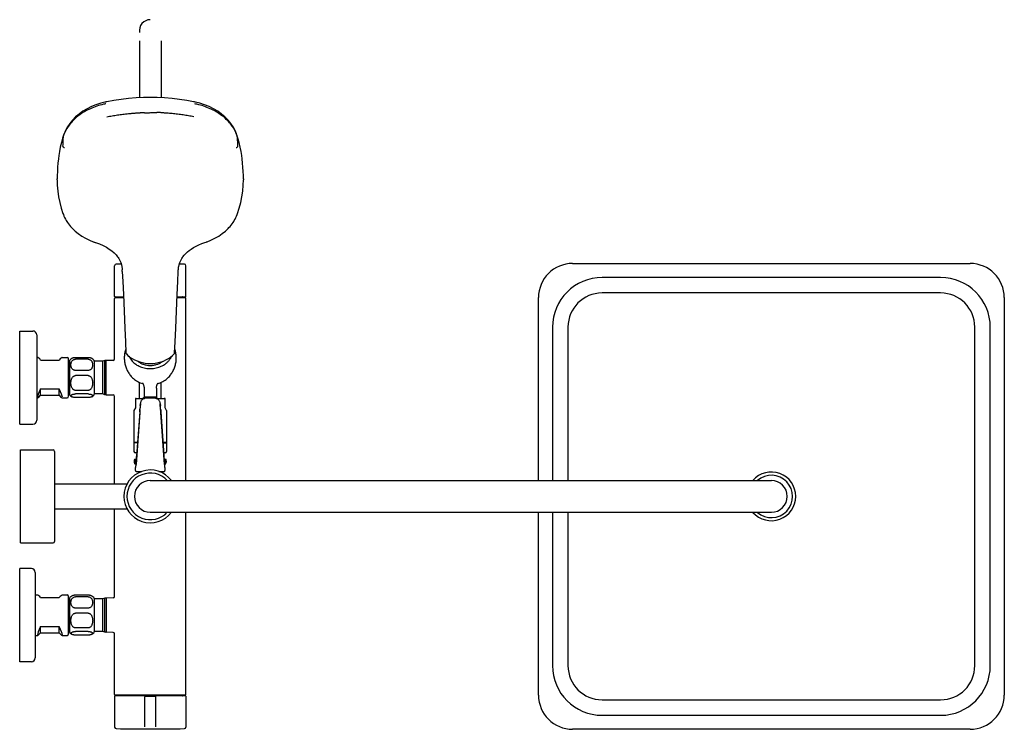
# Model space of a CAD drawing. Header units: millimetres. Extents: x -404 to 1150, y -993 to 2209.
# Tile 18 of 28: x 516 to 1150, y -28 to 429. Entities that reach past the tile are written whole.
import ezdxf

# ---------------------------------------------------------------- set-up
doc = ezdxf.new("R2010")
doc.units = ezdxf.units.MM
doc.header["$LTSCALE"] = 23.1
doc.layers.get('0').update_dxf_attribs({"linetype": 'CONTINUOUS'})
for name, color, linetype in [('ACHSEN', 7, 'CONTINUOUS'), ('FLAECHEN', 7, 'CONTINUOUS'), ('MSBR-40_1_1_1', 7, 'CONTINUOUS')]:
    doc.layers.add(name, color=color, linetype=linetype)

msp = doc.modelspace()

# ---------------------------------------------------------------- linework, layer by layer
at = {"color": 7, "linetype": 'CONTINUOUS'}
for p, q in [((592.93, 415.56), (592.93, 378.84)), ((606.93, 415.56), (606.93, 378.84)), ((871.93, 272.12), (1127.93, 272.12)), ((576.93, 210.7), (576.93, 249.62)), ((577.35, 250.62), (577.12, 250.62)), ((577.35, 250.62), (582.66, 250.62)), ((577.43, 250.12), (582.68, 250.12)), ((617.18, 250.12), (622.43, 250.12)), ((617.2, 250.62), (622.52, 250.62)), ((622.52, 250.62), (622.74, 250.62)), ((622.93, 132.37), (622.93, 249.62)), ((849.93, 132.37), (849.93, 250.12)), ((1108.93, 253.12), (890.93, 253.12)), ((1149.93, 250.12), (1149.93, -5.88)), ((515.83, 228.62), (524.33, 228.62)), ((868.93, 231.12), (868.93, 132.37)), ((1130.93, 13.12), (1130.93, 231.12)), ((526.83, 226.12), (526.83, 171.12)), ((526.83, 211.62), (527.51, 211.62)), ((529.33, 209.9), (541.33, 209.9)), ((543.15, 211.62), (546.33, 211.62)), ((547.33, 186.62), (547.33, 210.62)), ((547.83, 209.26), (547.83, 187.97)), ((559.83, 211.44), (551.83, 211.44)), ((559.83, 210.48), (551.83, 210.48)), ((563.83, 209.26), (563.83, 187.97)), ((571.23, 209.62), (570.77, 209.62)), ((575.95, 209.7), (571.43, 209.62)), ((559.83, 203.19), (551.83, 203.19)), ((569.33, 209.1), (563.83, 209.1)), ((559.83, 199.94), (551.83, 199.94)), ((529.33, 187.34), (529.33, 191.4)), ((529.33, 191.4), (541.33, 191.4)), ((541.33, 187.34), (541.33, 191.4)), ((559.83, 190.37), (551.83, 190.37)), ((592.93, 185.22), (592.93, 195.58)), ((606.93, 185.22), (606.93, 195.58)), ((526.83, 185.62), (527.51, 185.62)), ((529.33, 187.34), (541.33, 187.34)), ((543.15, 185.62), (546.33, 185.62)), ((559.83, 188.08), (551.83, 188.08)), ((559.83, 185.79), (551.83, 185.79)), ((569.33, 188.14), (563.83, 188.14)), ((571.23, 187.62), (570.77, 187.62)), ((571.43, 187.62), (575.95, 187.54)), ((576.93, 130.12), (576.93, 186.54)), ((590.43, 185.13), (590.43, 179.22)), ((590.93, 185.22), (596.14, 185.22)), ((594.73, 184.43), (594.73, 184.43)), ((603.93, 185.98), (595.93, 185.98)), ((602.62, 185.38), (597.24, 185.38)), ((597.24, 185.38), (597.24, 185.38)), ((602.62, 185.38), (602.62, 185.38)), ((603.73, 185.22), (608.93, 185.22)), ((605.13, 184.43), (605.13, 184.43)), ((609.43, 179.22), (609.43, 185.13)), ((590.43, 179.22), (589.43, 177.49)), ((593.23, 177.97), (593.25, 178.27)), ((593.53, 181.5), (593.29, 178.26)), ((593.43, 180.62), (593.53, 181.99)), ((606.34, 181.99), (606.44, 180.62)), ((606.58, 178.26), (606.34, 181.5)), ((606.61, 178.27), (606.63, 177.97)), ((610.43, 177.49), (609.43, 179.22)), ((589.43, 177.49), (589.43, 156.72)), ((593.13, 176.09), (590.78, 142.75)), ((593.13, 176.51), (591.14, 148.26)), ((606.74, 176.51), (608.7, 148.63)), ((609.08, 142.75), (606.74, 176.09)), ((610.43, 177.49), (610.43, 156.72)), ((515.83, 168.62), (524.33, 168.62)), ((516.33, 152.12), (537.33, 152.12)), ((538.33, 151.12), (538.33, 93.12)), ((591.27, 150.12), (590.43, 150.12)), ((590.92, 147.47), (590.82, 146.12)), ((590.85, 146.16), (590.85, 146.17)), ((590.97, 148.07), (590.92, 147.47)), ((590.99, 148.31), (590.97, 148.07)), ((591, 148.43), (590.99, 148.31)), ((591.01, 148.51), (591, 148.43)), ((591.02, 148.59), (591.01, 148.56)), ((591.01, 148.56), (591.01, 148.51)), ((591.02, 148.61), (591.02, 148.59)), ((591.05, 147.01), (591.04, 146.95)), ((591.04, 146.95), (591.04, 146.92)), ((591.04, 146.92), (591.04, 146.9)), ((591.04, 146.9), (591.04, 146.89)), ((591.07, 147.29), (591.05, 147.11)), ((591.05, 147.11), (591.05, 147.01)), ((591.09, 147.57), (591.07, 147.29)), ((591.11, 147.87), (591.09, 147.57)), ((591.14, 148.26), (591.11, 147.87)), ((609.43, 150.12), (608.59, 150.12)), ((608.71, 148.38), (608.7, 148.63)), ((608.74, 147.96), (608.71, 148.38)), ((608.77, 147.6), (608.74, 147.96)), ((608.79, 147.32), (608.77, 147.6)), ((608.81, 147.14), (608.79, 147.32)), ((608.82, 147.01), (608.81, 147.14)), ((608.82, 146.95), (608.82, 147.01)), ((608.82, 146.92), (608.82, 146.95)), ((608.83, 146.91), (608.82, 146.92)), ((608.83, 146.89), (608.83, 146.91)), ((608.84, 148.63), (608.84, 148.65)), ((608.84, 148.61), (608.84, 148.63)), ((608.85, 148.59), (608.84, 148.61)), ((608.85, 148.56), (608.85, 148.59)), ((608.85, 148.5), (608.85, 148.56)), ((608.86, 148.42), (608.85, 148.5)), ((608.88, 148.25), (608.86, 148.42)), ((608.91, 147.91), (608.88, 148.25)), ((608.97, 147.12), (608.91, 147.91)), ((609.04, 146.12), (608.97, 147.12)), ((609.01, 146.16), (609.01, 146.17)), ((589.93, 143.12), (590.64, 143.12)), ((590.48, 140.91), (590.47, 140.81)), ((590.47, 140.81), (590.47, 140.73)), ((590.47, 138.7), (590.47, 140.64)), ((590.49, 141.08), (590.48, 140.91)), ((590.51, 141.44), (590.49, 141.08)), ((590.55, 142.07), (590.51, 141.44)), ((590.62, 143.12), (590.55, 142.07)), ((590.64, 143.08), (590.64, 143.07)), ((609.22, 143.12), (609.93, 143.12)), ((609.23, 143.08), (609.22, 143.07)), ((609.33, 141.81), (609.25, 143.12)), ((609.37, 141.25), (609.33, 141.81)), ((609.38, 140.98), (609.37, 141.25)), ((609.39, 140.85), (609.38, 140.98)), ((609.39, 140.78), (609.39, 140.85)), ((609.4, 140.64), (609.4, 138.71)), ((590.97, 138.18), (594.4, 138.18)), ((605.48, 138.18), (608.89, 138.18)), ((599.93, 132.37), (999.93, 132.37)), ((576.93, 57.7), (576.93, 114.12)), ((599.93, 111.87), (999.93, 111.87)), ((622.93, -5.38), (622.93, 111.87)), ((849.93, -5.88), (849.93, 111.87)), ((868.93, 111.87), (868.93, 13.12)), ((516.33, 92.12), (537.33, 92.12)), ((515.83, 15.62), (515.83, 75.62)), ((525.83, 73.12), (525.83, 18.12)), ((525.83, 58.62), (527.51, 58.62)), ((543.15, 58.62), (546.33, 58.62)), ((547.33, 33.62), (547.33, 57.62)), ((559.83, 58.44), (551.83, 58.44)), ((559.83, 57.48), (551.83, 57.48)), ((529.33, 56.9), (541.33, 56.9)), ((547.83, 56.26), (547.83, 34.97)), ((563.83, 56.26), (563.83, 34.97)), ((569.33, 56.1), (563.83, 56.1)), ((571.23, 56.62), (570.77, 56.62)), ((575.95, 56.7), (571.43, 56.62)), ((559.83, 50.19), (551.83, 50.19)), ((559.83, 46.94), (551.83, 46.94)), ((529.33, 34.34), (529.33, 38.4)), ((529.33, 38.4), (541.33, 38.4)), ((541.33, 34.34), (541.33, 38.4)), ((525.83, 32.62), (527.51, 32.62)), ((529.33, 34.34), (541.33, 34.34)), ((543.15, 32.62), (546.33, 32.62)), ((559.83, 37.37), (551.83, 37.37)), ((559.83, 35.08), (551.83, 35.08)), ((559.83, 32.79), (551.83, 32.79)), ((569.33, 35.14), (563.83, 35.14)), ((571.23, 34.62), (570.77, 34.62)), ((575.95, 34.54), (571.43, 34.62)), ((576.93, -5.38), (576.93, 33.54)), ((622.43, -5.88), (577.43, -5.88)), ((577.12, -6.39), (577.35, -6.38)), ((622.52, -6.38), (577.35, -6.38)), ((596.43, -26.37), (596.43, -6.88)), ((603.23, -6.68), (596.63, -6.68)), ((603.43, -26.37), (603.43, -6.88)), ((622.74, -6.39), (622.52, -6.38)), ((890.93, -8.88), (1108.93, -8.88)), ((1127.93, -27.88), (871.93, -27.88))]:
    msp.add_line(p, q, dxfattribs=at)
for points in [[(594.85, 195.15), (594.86, 195.14), (594.9, 195.1), (594.97, 195.02), (595.06, 194.91), (595.16, 194.75), (595.29, 194.54), (595.42, 194.29), (595.55, 193.99), (595.67, 193.65), (595.77, 193.26), (595.86, 192.82), (595.91, 192.33), (595.93, 191.85)], [(603.93, 191.9), (603.95, 192.37), (604.01, 192.86), (604.09, 193.29), (604.19, 193.68), (604.31, 194.02), (604.44, 194.31), (604.57, 194.56), (604.69, 194.76), (604.79, 194.91), (604.88, 195.02), (604.94, 195.09)], [(594.73, 184.43), (594.55, 184.25), (594.31, 183.98), (594.1, 183.68), (593.92, 183.37), (593.77, 183.04), (593.65, 182.69), (593.57, 182.33), (593.53, 181.99)], [(597.24, 185.38), (596.95, 185.37), (596.61, 185.33), (596.28, 185.26), (595.97, 185.17), (595.67, 185.05), (595.39, 184.9), (595.12, 184.74), (594.87, 184.55), (594.73, 184.43)], [(605.13, 184.43), (604.98, 184.56), (604.73, 184.74), (604.47, 184.91), (604.19, 185.05), (603.89, 185.17), (603.57, 185.26), (603.25, 185.33), (602.91, 185.37), (602.62, 185.38)], [(606.34, 181.99), (606.29, 182.33), (606.21, 182.7), (606.09, 183.04), (605.94, 183.38), (605.76, 183.69), (605.54, 183.99), (605.3, 184.26), (605.13, 184.43)], [(591.19, 148.99), (591.17, 148.97), (591.13, 148.93), (591.1, 148.89), (591.08, 148.84), (591.06, 148.8), (591.05, 148.77), (591.04, 148.74), (591.04, 148.72), (591.03, 148.7), (591.03, 148.69), (591.03, 148.68), (591.03, 148.67), (591.03, 148.66), (591.02, 148.65)], [(591.02, 148.65), (591.02, 148.64), (591.02, 148.63), (591.02, 148.61)], [(608.84, 148.65), (608.84, 148.66), (608.84, 148.67), (608.84, 148.68), (608.83, 148.69), (608.83, 148.7), (608.83, 148.71), (608.83, 148.73), (608.82, 148.76), (608.81, 148.78), (608.8, 148.82), (608.78, 148.86), (608.75, 148.9), (608.72, 148.94), (608.68, 148.98), (608.67, 148.99)], [(608.83, 146.89), (608.83, 146.89), (608.83, 146.89), (608.83, 146.89)], [(590.47, 140.73), (590.47, 140.7), (590.47, 140.67), (590.47, 140.64), (590.47, 140.64)], [(609.4, 140.64), (609.4, 140.67), (609.39, 140.69), (609.39, 140.72), (609.39, 140.78)], [(590.47, 138.7), (590.47, 138.69), (590.47, 138.68), (590.47, 138.67), (590.47, 138.66), (590.47, 138.64), (590.47, 138.62), (590.48, 138.59), (590.49, 138.55), (590.5, 138.5), (590.52, 138.46), (590.55, 138.41), (590.59, 138.36), (590.63, 138.31), (590.68, 138.27), (590.74, 138.24), (590.8, 138.21), (590.87, 138.19), (590.94, 138.18), (590.97, 138.18)], [(608.89, 138.18), (608.91, 138.18), (608.97, 138.19), (609.04, 138.2), (609.1, 138.22), (609.15, 138.25), (609.2, 138.29), (609.25, 138.33), (609.28, 138.37), (609.32, 138.41), (609.34, 138.46), (609.36, 138.5), (609.38, 138.55), (609.38, 138.58), (609.39, 138.61), (609.39, 138.64), (609.39, 138.65), (609.39, 138.66), (609.4, 138.68), (609.4, 138.69), (609.4, 138.7), (609.4, 138.71)]]:
    msp.add_lwpolyline(points, dxfattribs=at)
for centre, radius, start, end in [((599.93, 422.12), 7, 90, 190), ((577.93, 270.68), 1, 91.26187, 180), ((621.93, 270.68), 1, 0, 88.73813), ((871.93, 250.12), 22, 90, 180), ((1127.93, 250.12), 22, 0, 90), ((577.13, 250.82), 0.2, 180, 267.44695), ((577.43, 249.62), 0.5, 90, 180), ((578.93, 250.32), 0.3, 0, 90), ((620.93, 250.32), 0.3, 90, 180), ((622.43, 249.62), 0.5, 0, 90), ((622.73, 250.82), 0.2, 272.55305, 360), ((890.93, 231.12), 22, 90, 180), ((1108.93, 231.12), 22, 0, 90), ((524.33, 226.12), 2.5, 0, 90), ((546.33, 210.62), 1, 0, 90), ((548.83, 209.26), 1, 138.59038, 180), ((562.83, 209.26), 1, 0, 41.40962), ((571.23, 209.42), 0.2, 11.25, 90), ((575.93, 210.7), 1, 271, 360), ((599.6, 205.22), 11.4, 245.32307, 247.24928), ((600.26, 205.22), 11.4, 292.65453, 294.66402), ((546.33, 186.62), 1, 270, 360), ((548.83, 187.97), 1, 180, 221.40962), ((562.83, 187.97), 1, 318.59038, 360), ((571.23, 187.82), 0.2, 270, 348.75), ((575.93, 186.54), 1, 0, 89), ((590.93, 183.72), 1.5, 90, 109.47122), ((599.93, 179.4), 7.5, 118.6854, 129.0801), ((599.93, 179.4), 7.5, 50.9199, 61.3146), ((608.93, 183.72), 1.5, 70.52878, 90), ((1088.81, 141.33), 496.9, 175.77165, 175.98905), ((1444.21, 117.09), 853.15, 175.72978, 175.88788), ((-178.98, 121.88), 787.61, 4.10554, 4.27679), ((69.27, 138.32), 538.79, 4.0194, 4.21989), ((524.33, 171.12), 2.5, 270, 360), ((537.33, 151.12), 1, 0, 90), ((590.43, 151.12), 1, 180, 270), ((609.43, 151.12), 1, 270, 360), ((599.93, 122.12), 17, 37.08308, 322.91399), ((599.93, 122.12), 15, 43.12657, 316.87397), ((599.93, 122.12), 10.25, 90, 270), ((999.93, 122.12), 10.25, 270, 90), ((537.33, 93.12), 1, 270, 360), ((523.33, 73.12), 2.5, 0, 90), ((546.33, 57.62), 1, 0, 90), ((575.93, 57.7), 1, 271, 360), ((548.83, 56.26), 1, 138.59038, 180), ((562.83, 56.26), 1, 0, 41.40962), ((571.23, 56.42), 0.2, 11.25, 90), ((546.33, 33.62), 1, 270, 360), ((548.83, 34.97), 1, 180, 221.40962), ((562.83, 34.97), 1, 318.59038, 360), ((571.23, 34.82), 0.2, 270, 348.75), ((575.93, 33.54), 1, 0, 89), ((523.33, 18.12), 2.5, 270, 360), ((890.93, 13.12), 22, 180, 270), ((1108.93, 13.12), 22, 270, 360), ((577.43, -5.38), 0.5, 180, 270), ((578.93, -6.08), 0.3, 270, 360), ((620.93, -6.08), 0.3, 180, 270), ((622.43, -5.38), 0.5, 270, 360), ((871.93, -5.88), 22, 180, 270), ((1127.93, -5.88), 22, 270, 360), ((577.13, -6.59), 0.2, 92.55305, 180), ((596.63, -6.88), 0.2, 90, 180), ((603.23, -6.88), 0.2, 0, 90), ((622.73, -6.59), 0.2, 0, 87.44695), ((577.93, -26.44), 1, 180, 268.73813), ((621.93, -26.44), 1, 271.26187, 360)]:
    msp.add_arc(centre, radius, start, end, dxfattribs=at)
for centre, major_axis, ratio, start_param, end_param in [((534.82, 198.62), (-7.39, 12.98), 0.100092, -0.577388, -0.056947), ((535.85, 198.62), (7.39, 12.98), 0.100092, 0.056947, 0.577388), ((534.82, 198.62), (7.39, 12.98), 0.100092, -4.066901, -2.564205), ((535.85, 198.62), (-7.39, 12.98), 0.100092, 2.564205, 4.066901), ((590.75, 144.62), (0.11, 1.55), 0.007274, 3.142099, 6.178971), ((590.75, 144.62), (0.11, 1.55), 0.007274, 0.000506, 0.247806), ((609.12, 144.62), (-0.11, 1.55), 0.007274, -0.247806, -0.000506), ((609.12, 144.62), (-0.11, 1.55), 0.007274, 0.104214, 3.141087), ((590.75, 144.62), (0.11, 1.55), 0.007274, -3.392176, -3.245807), ((609.12, 144.62), (-0.11, 1.55), 0.007274, -3.037379, -2.89101), ((534.82, 45.62), (-7.39, 12.98), 0.100092, -0.577388, -0.056947), ((535.85, 45.62), (7.39, 12.98), 0.100092, 0.056947, 0.577388), ((534.82, 45.62), (7.39, 12.98), 0.100092, -4.066901, -2.564205), ((535.85, 45.62), (-7.39, 12.98), 0.100092, 2.564205, 4.066901)]:
    msp.add_ellipse(centre, major_axis=major_axis, ratio=ratio, start_param=start_param, end_param=end_param, dxfattribs=at)
for points, knots in [([(551.83, 203.19), (551.57, 203.19), (551.06, 203.27), (550.38, 203.59), (549.84, 204.03), (549.44, 204.55), (549.16, 205.1), (548.96, 205.67), (548.86, 206.25), (548.82, 206.84), (548.86, 207.42), (548.96, 208), (549.16, 208.57), (549.44, 209.13), (549.84, 209.64), (550.38, 210.09), (551.06, 210.4), (551.57, 210.48), (551.83, 210.48)], [0, 0, 0, 0, 0.075212, 0.14595, 0.211366, 0.272681, 0.3313, 0.388277, 0.444337, 0.499985, 0.555633, 0.611693, 0.668672, 0.727292, 0.78861, 0.854029, 0.924783, 1, 1, 1, 1]), ([(551.83, 211.44), (551.55, 211.44), (551.02, 211.42), (550.31, 211.31), (549.76, 211.15), (549.45, 211.02), (549.33, 210.95)], [0, 0, 0, 0, 0.331502, 0.613217, 0.833, 1, 1, 1, 1]), ([(562.34, 210.95), (562.21, 211.02), (561.91, 211.15), (561.35, 211.31), (560.64, 211.42), (560.12, 211.44), (559.83, 211.44)], [0, 0, 0, 0, 0.166986, 0.386764, 0.66854, 1, 1, 1, 1]), ([(559.83, 210.48), (560.09, 210.48), (560.61, 210.4), (561.28, 210.09), (561.82, 209.64), (562.22, 209.13), (562.51, 208.57), (562.7, 208), (562.81, 207.42), (562.84, 206.84), (562.81, 206.25), (562.7, 205.67), (562.51, 205.1), (562.22, 204.55), (561.82, 204.03), (561.29, 203.59), (560.61, 203.27), (560.09, 203.19), (559.83, 203.19)], [0, 0, 0, 0, 0.075212, 0.14595, 0.211366, 0.272681, 0.331299, 0.388277, 0.444336, 0.499985, 0.555633, 0.611693, 0.668672, 0.727292, 0.788609, 0.854028, 0.924783, 1, 1, 1, 1]), ([(586.21, 212.36), (586.41, 211.91), (586.87, 211.03), (588.04, 209.36), (589.96, 207.52), (592.78, 205.84), (595.99, 204.76), (599.42, 204.33), (602.88, 204.56), (606.17, 205.46), (608.19, 206.49), (609.1, 207.1)], [0, 0, 0, 0, 0.055934, 0.113066, 0.231226, 0.354935, 0.483208, 0.614183, 0.745517, 0.874804, 1, 1, 1, 1]), ([(609.1, 207.1), (609.61, 207.43), (610.58, 208.17), (611.84, 209.43), (612.89, 210.83), (613.43, 211.84), (613.65, 212.36)], [0, 0, 0, 0, 0.260119, 0.513267, 0.759646, 1, 1, 1, 1]), ([(591.88, 209.15), (592.41, 208.72), (593.59, 207.95), (595.56, 207.11), (597.7, 206.59), (599.93, 206.42), (602.16, 206.59), (604.3, 207.11), (606.27, 207.95), (607.45, 208.72), (607.98, 209.15)], [0, 0, 0, 0, 0.118914, 0.242867, 0.370477, 0.500002, 0.629526, 0.757135, 0.881088, 1, 1, 1, 1]), ([(551.83, 190.37), (551.7, 190.37), (551.43, 190.4), (551.05, 190.51), (550.69, 190.69), (550.27, 191), (549.83, 191.49), (549.44, 192.16), (549.15, 192.88), (548.96, 193.63), (548.86, 194.39), (548.82, 195.16), (548.86, 195.92), (548.96, 196.68), (549.15, 197.43), (549.44, 198.15), (549.83, 198.82), (550.27, 199.31), (550.69, 199.62), (551.05, 199.8), (551.43, 199.92), (551.7, 199.94), (551.83, 199.94)], [0, 0, 0, 0, 0.032174, 0.064251, 0.096149, 0.127856, 0.190627, 0.252914, 0.314887, 0.376671, 0.43835, 0.499984, 0.561618, 0.623299, 0.685085, 0.747061, 0.809351, 0.872124, 0.903839, 0.935742, 0.967824, 1, 1, 1, 1]), ([(559.83, 199.94), (559.97, 199.94), (560.23, 199.92), (560.62, 199.8), (560.97, 199.62), (561.39, 199.31), (561.83, 198.82), (562.23, 198.15), (562.51, 197.43), (562.7, 196.68), (562.81, 195.92), (562.84, 195.16), (562.81, 194.39), (562.7, 193.63), (562.51, 192.88), (562.23, 192.16), (561.83, 191.49), (561.39, 191), (560.97, 190.69), (560.62, 190.51), (560.23, 190.4), (559.97, 190.37), (559.83, 190.37)], [0, 0, 0, 0, 0.032173, 0.064252, 0.096151, 0.127861, 0.190629, 0.25291, 0.314879, 0.376663, 0.438347, 0.499984, 0.56162, 0.623304, 0.685091, 0.747063, 0.809348, 0.872119, 0.903837, 0.935743, 0.967827, 1, 1, 1, 1]), ([(589.03, 198.06), (589.89, 197.29), (591.83, 195.96), (594.01, 195.09), (595.14, 194.77)], [0, 0, 0, 0, 0.492903, 1, 1, 1, 1]), ([(604.7, 194.76), (605.84, 195.08), (608.03, 195.95), (609.97, 197.29), (610.83, 198.06)], [0, 0, 0, 0, 0.507111, 1, 1, 1, 1]), ([(548.83, 186.94), (548.83, 187), (548.86, 187.13), (548.98, 187.32), (549.18, 187.5), (549.48, 187.67), (549.88, 187.83), (550.42, 187.96), (551.08, 188.06), (551.57, 188.08), (551.83, 188.08)], [0, 0, 0, 0, 0.05439, 0.116246, 0.192384, 0.289337, 0.414041, 0.573642, 0.772136, 1, 1, 1, 1]), ([(549.33, 186.29), (549.25, 186.34), (549.11, 186.43), (548.95, 186.59), (548.85, 186.76), (548.83, 186.88), (548.83, 186.94)], [0, 0, 0, 0, 0.322833, 0.584142, 0.803093, 1, 1, 1, 1]), ([(551.83, 185.79), (551.55, 185.79), (551.02, 185.82), (550.31, 185.93), (549.76, 186.08), (549.45, 186.22), (549.33, 186.29)], [0, 0, 0, 0, 0.331502, 0.613217, 0.833, 1, 1, 1, 1]), ([(559.83, 188.08), (560.09, 188.08), (560.58, 188.06), (561.24, 187.96), (561.78, 187.83), (562.19, 187.67), (562.48, 187.5), (562.68, 187.32), (562.8, 187.13), (562.83, 187), (562.83, 186.94)], [0, 0, 0, 0, 0.227892, 0.42633, 0.585928, 0.710639, 0.807603, 0.883747, 0.945607, 1, 1, 1, 1]), ([(562.34, 186.29), (562.21, 186.22), (561.91, 186.08), (561.35, 185.93), (560.64, 185.82), (560.12, 185.79), (559.83, 185.79)], [0, 0, 0, 0, 0.166986, 0.386764, 0.66854, 1, 1, 1, 1]), ([(562.83, 186.94), (562.83, 186.88), (562.81, 186.76), (562.71, 186.59), (562.55, 186.43), (562.42, 186.34), (562.34, 186.29)], [0, 0, 0, 0, 0.196907, 0.41586, 0.677168, 1, 1, 1, 1]), ([(593.13, 176.51), (593.14, 176.63), (593.17, 177.12), (593.21, 177.61), (593.23, 177.97)], [0, 0, 0, 0, 0.252864, 1, 1, 1, 1]), ([(606.63, 177.97), (606.64, 177.85), (606.67, 177.37), (606.71, 176.88), (606.74, 176.51)], [0, 0, 0, 0, 0.246575, 1, 1, 1, 1]), ([(551.83, 50.19), (551.57, 50.19), (551.06, 50.27), (550.38, 50.59), (549.84, 51.03), (549.44, 51.55), (549.16, 52.1), (548.96, 52.67), (548.86, 53.25), (548.82, 53.84), (548.86, 54.42), (548.96, 55), (549.16, 55.57), (549.44, 56.13), (549.84, 56.64), (550.38, 57.09), (551.06, 57.4), (551.57, 57.48), (551.83, 57.48)], [0, 0, 0, 0, 0.075212, 0.14595, 0.211366, 0.272681, 0.3313, 0.388277, 0.444337, 0.499985, 0.555633, 0.611693, 0.668672, 0.727292, 0.78861, 0.854029, 0.924783, 1, 1, 1, 1]), ([(551.83, 58.44), (551.55, 58.44), (551.02, 58.42), (550.31, 58.31), (549.76, 58.15), (549.45, 58.02), (549.33, 57.95)], [0, 0, 0, 0, 0.331502, 0.613217, 0.833, 1, 1, 1, 1]), ([(562.34, 57.95), (562.21, 58.02), (561.91, 58.15), (561.35, 58.31), (560.64, 58.42), (560.12, 58.44), (559.83, 58.44)], [0, 0, 0, 0, 0.166986, 0.386764, 0.66854, 1, 1, 1, 1]), ([(559.83, 57.48), (560.09, 57.48), (560.61, 57.4), (561.28, 57.09), (561.82, 56.64), (562.22, 56.13), (562.51, 55.57), (562.7, 55), (562.81, 54.42), (562.84, 53.84), (562.81, 53.25), (562.7, 52.67), (562.51, 52.1), (562.22, 51.55), (561.82, 51.03), (561.29, 50.59), (560.61, 50.27), (560.09, 50.19), (559.83, 50.19)], [0, 0, 0, 0, 0.075212, 0.14595, 0.211366, 0.272681, 0.331299, 0.388277, 0.444336, 0.499985, 0.555633, 0.611693, 0.668672, 0.727292, 0.788609, 0.854028, 0.924783, 1, 1, 1, 1]), ([(551.83, 37.37), (551.7, 37.37), (551.43, 37.4), (551.05, 37.51), (550.69, 37.69), (550.27, 38), (549.83, 38.49), (549.44, 39.16), (549.15, 39.88), (548.96, 40.63), (548.86, 41.39), (548.82, 42.16), (548.86, 42.92), (548.96, 43.68), (549.15, 44.43), (549.44, 45.15), (549.83, 45.82), (550.27, 46.31), (550.69, 46.62), (551.05, 46.8), (551.43, 46.92), (551.7, 46.94), (551.83, 46.94)], [0, 0, 0, 0, 0.032174, 0.064251, 0.096149, 0.127856, 0.190627, 0.252914, 0.314887, 0.376671, 0.43835, 0.499984, 0.561618, 0.623299, 0.685085, 0.747061, 0.809351, 0.872124, 0.903839, 0.935742, 0.967824, 1, 1, 1, 1]), ([(559.83, 46.94), (559.97, 46.94), (560.23, 46.92), (560.62, 46.8), (560.97, 46.62), (561.39, 46.31), (561.83, 45.82), (562.23, 45.15), (562.51, 44.43), (562.7, 43.68), (562.81, 42.92), (562.84, 42.16), (562.81, 41.39), (562.7, 40.63), (562.51, 39.88), (562.23, 39.16), (561.83, 38.49), (561.39, 38), (560.97, 37.69), (560.62, 37.51), (560.23, 37.4), (559.97, 37.37), (559.83, 37.37)], [0, 0, 0, 0, 0.032173, 0.064252, 0.096151, 0.127861, 0.190629, 0.25291, 0.314879, 0.376663, 0.438347, 0.499984, 0.56162, 0.623304, 0.685091, 0.747063, 0.809348, 0.872119, 0.903837, 0.935743, 0.967827, 1, 1, 1, 1]), ([(548.83, 33.94), (548.83, 34), (548.86, 34.13), (548.98, 34.32), (549.18, 34.5), (549.48, 34.67), (549.88, 34.83), (550.42, 34.96), (551.08, 35.06), (551.57, 35.08), (551.83, 35.08)], [0, 0, 0, 0, 0.05439, 0.116246, 0.192384, 0.289337, 0.414041, 0.573642, 0.772136, 1, 1, 1, 1]), ([(549.33, 33.29), (549.25, 33.34), (549.11, 33.43), (548.95, 33.59), (548.85, 33.76), (548.83, 33.88), (548.83, 33.94)], [0, 0, 0, 0, 0.322833, 0.584142, 0.803093, 1, 1, 1, 1]), ([(551.83, 32.79), (551.55, 32.79), (551.02, 32.82), (550.31, 32.93), (549.76, 33.08), (549.45, 33.22), (549.33, 33.29)], [0, 0, 0, 0, 0.331502, 0.613217, 0.833, 1, 1, 1, 1]), ([(559.83, 35.08), (560.09, 35.08), (560.58, 35.06), (561.24, 34.96), (561.78, 34.83), (562.19, 34.67), (562.48, 34.5), (562.68, 34.32), (562.8, 34.13), (562.83, 34), (562.83, 33.94)], [0, 0, 0, 0, 0.227892, 0.42633, 0.585928, 0.710639, 0.807603, 0.883747, 0.945607, 1, 1, 1, 1]), ([(562.34, 33.29), (562.21, 33.22), (561.91, 33.08), (561.35, 32.93), (560.64, 32.82), (560.12, 32.79), (559.83, 32.79)], [0, 0, 0, 0, 0.166986, 0.386764, 0.66854, 1, 1, 1, 1]), ([(562.83, 33.94), (562.83, 33.88), (562.81, 33.76), (562.71, 33.59), (562.55, 33.43), (562.42, 33.34), (562.34, 33.29)], [0, 0, 0, 0, 0.196907, 0.41586, 0.677168, 1, 1, 1, 1])]:
    msp.add_open_spline(points, degree=3, knots=knots, dxfattribs=at)
at = {"layer": 'ACHSEN', "color": 7, "linetype": 'CONTINUOUS'}
for p, q in [((576.93, 250.82), (576.93, 270.68)), ((622.93, 250.82), (622.93, 270.68)), ((579.23, 250.12), (579.23, 250.32)), ((620.63, 250.12), (620.63, 250.32)), ((515.83, 168.62), (515.83, 228.62)), ((570.77, 209.62), (569.33, 209.1)), ((570.77, 187.62), (570.77, 209.62)), ((571.43, 187.62), (571.43, 209.62)), ((547.33, 205.72), (547.83, 205.72)), ((569.33, 188.14), (569.33, 209.1)), ((547.33, 191.52), (547.83, 191.52)), ((595.93, 191.85), (595.93, 185.98)), ((603.93, 191.9), (603.93, 185.98)), ((570.77, 187.62), (569.33, 188.14)), ((591.74, 156.72), (589.43, 156.72)), ((589.43, 156.62), (589.43, 151.12)), ((591.73, 156.62), (589.43, 156.62)), ((590.93, 156.72), (590.93, 156.62)), ((610.43, 156.72), (608.13, 156.72)), ((608.13, 156.62), (610.43, 156.62)), ((608.93, 156.72), (608.93, 156.62)), ((610.43, 156.62), (610.43, 151.12)), ((516.33, 92.12), (516.33, 152.12)), ((589.93, 143.12), (589.93, 146.12)), ((589.93, 146.12), (590.85, 146.12)), ((609.01, 146.12), (609.93, 146.12)), ((609.93, 143.12), (609.93, 146.12)), ((538.33, 130.12), (584.93, 130.12)), ((538.33, 114.12), (584.93, 114.12)), ((523.33, 75.62), (515.83, 75.62)), ((547.33, 52.72), (547.83, 52.72)), ((570.77, 56.62), (569.33, 56.1)), ((569.33, 35.14), (569.33, 56.1)), ((570.77, 34.62), (570.77, 56.62)), ((571.43, 56.62), (571.43, 34.62)), ((547.33, 38.52), (547.83, 38.52)), ((570.77, 34.62), (569.33, 35.14)), ((523.33, 15.62), (515.83, 15.62)), ((579.23, -5.88), (579.23, -6.08)), ((620.63, -5.88), (620.63, -6.08)), ((576.93, -6.59), (576.93, -26.44)), ((622.93, -6.59), (622.93, -26.44))]:
    msp.add_line(p, q, dxfattribs=at)
for centre, radius, start, end in [((551.83, 206.62), 5, 120.06763, 138.59038), ((559.83, 206.62), 5, 41.40962, 59.93237), ((551.83, 190.62), 5, 221.40962, 239.93237), ((559.83, 190.62), 5, 300.06763, 318.59038), ((592.54, 144.62), 3.01, 150.13717, 209.86283), ((607.32, 144.62), 3.01, 330.13717, 29.86283), ((999.93, 122.12), 15.69, 220.90436, 139.09564), ((999.93, 122.12), 13.65, 228.79958, 131.20042), ((551.83, 53.62), 5, 120.06763, 138.59038), ((559.83, 53.62), 5, 41.40962, 59.93237), ((551.83, 37.62), 5, 221.40962, 239.93237), ((559.83, 37.62), 5, 300.06763, 318.59038)]:
    msp.add_arc(centre, radius, start, end, dxfattribs=at)
for points, knots in [([(584.15, 216.98), (583.87, 216.17), (583.43, 214.49), (583.13, 211.91), (583.22, 209.32), (583.68, 206.77), (584.5, 204.31), (585.68, 201.99), (587.18, 199.88), (588.39, 198.63), (589.03, 198.06)], [0, 0, 0, 0, 0.124988, 0.249981, 0.374976, 0.499973, 0.624969, 0.749968, 0.874972, 1, 1, 1, 1]), ([(610.83, 198.06), (611.48, 198.63), (612.68, 199.88), (614.19, 202), (615.36, 204.31), (616.19, 206.78), (616.65, 209.34), (616.73, 211.93), (616.43, 214.51), (615.99, 216.19), (615.71, 217.01)], [0, 0, 0, 0, 0.125027, 0.250019, 0.37501, 0.5, 0.624997, 0.749997, 0.874999, 1, 1, 1, 1])]:
    msp.add_open_spline(points, degree=3, knots=knots, dxfattribs=at)
at = {"layer": 'FLAECHEN', "color": 7, "linetype": 'CONTINUOUS'}
for p, q in [((1108.93, 263.12), (890.93, 263.12)), ((858.93, 231.12), (858.93, 132.37)), ((1140.93, 13.12), (1140.93, 231.12)), ((858.93, 111.87), (858.93, 13.12)), ((890.93, -18.88), (1108.93, -18.88))]:
    msp.add_line(p, q, dxfattribs=at)
for centre, radius, start, end in [((599.93, -728.08), 1000, 91.07196, 91.26187), ((599.93, -728.08), 1000, 88.73813, 88.92804), ((890.93, 231.12), 32, 90, 180), ((1108.93, 231.12), 32, 0, 90), ((890.93, 13.12), 32, 180, 270), ((1108.93, 13.12), 32, 270, 360), ((599.93, 972.32), 1000, 268.73813, 271.26187)]:
    msp.add_arc(centre, radius, start, end, dxfattribs=at)
at = {"layer": 'MSBR-40_1_1_1', "color": 7, "linetype": 'CONTINUOUS'}
for p, q in [((571.31, 374.94), (571.13, 374.91)), ((571.16, 374.91), (571.13, 374.9)), ((576.38, 377.07), (572.05, 376.28)), ((628.73, 374.91), (628.55, 374.94)), ((628.73, 374.9), (628.71, 374.91)), ((655.46, 355.5), (655.39, 355.68)), ((655.54, 355.29), (655.46, 355.5)), ((655.54, 355.29), (655.54, 355.29)), ((543.71, 347.59), (543.68, 347.52)), ((656.15, 347.59), (656.18, 347.52)), ((541.01, 341.62), (541, 341.49)), ((658.87, 341.49), (658.85, 341.62)), ((659.11, 339.49), (658.85, 341.62)), ((539.94, 326.6), (539.94, 326.72)), ((539.94, 325.95), (539.94, 326.6)), ((659.92, 326.71), (659.92, 326.6)), ((659.92, 326.6), (659.93, 325.95)), ((543.71, 304.23), (543.68, 304.33)), ((546.18, 299.18), (546.18, 299.18)), ((653.68, 299.18), (653.68, 299.18)), ((656.19, 304.33), (656.15, 304.23)), ((549.75, 294.66), (549.82, 294.59)), ((650.04, 294.59), (650.11, 294.66)), ((564.42, 285.71), (564.75, 285.59)), ((564.75, 285.59), (564.75, 285.59)), ((635.11, 285.59), (635.11, 285.59)), ((635.12, 285.59), (635.96, 285.9)), ((578.86, 276.45), (578.86, 276.45)), ((621, 276.45), (621, 276.45)), ((581.12, 272.06), (581.1, 272.12)), ((581.12, 272.07), (581.18, 271.87)), ((581.86, 268.25), (581.87, 268.11)), ((581.87, 268.11), (581.88, 267.97)), ((581.88, 267.89), (581.88, 267.97)), ((581.93, 266.98), (581.88, 267.89)), ((617.94, 266.98), (617.98, 267.97)), ((617.98, 267.97), (617.99, 268.04)), ((617.99, 268.11), (618, 268.25)), ((617.99, 268.04), (617.99, 268.11)), ((618.68, 271.87), (618.74, 272.07)), ((618.74, 272.06), (618.76, 272.12)), ((615.28, 213.84), (615.28, 213.84))]:
    msp.add_line(p, q, dxfattribs=at)
for points in [[(570.74, 376.01), (568.01, 375.32), (564.96, 374.34), (562, 373.13), (559.18, 371.73), (556.52, 370.14), (554.07, 368.38), (551.85, 366.48), (549.86, 364.46), (548.11, 362.32), (546.61, 360.08), (545.34, 357.74), (544.47, 355.68)], [(572.05, 376.28), (571.72, 376.22), (571.37, 376.14), (571.02, 376.07), (570.74, 376.01)], [(599.93, 379.03), (595.54, 378.96), (590.75, 378.73), (585.95, 378.34), (581.15, 377.79), (576.38, 377.07)], [(627.82, 376.28), (623.49, 377.07), (618.71, 377.79), (613.92, 378.34), (609.12, 378.73), (604.32, 378.96), (599.93, 379.03)], [(629.13, 376.01), (628.85, 376.07), (628.49, 376.14), (628.14, 376.22), (627.82, 376.28)], [(628.71, 374.91), (628.69, 374.91), (628.66, 374.92)], [(655.39, 355.68), (654.52, 357.74), (653.26, 360.08), (651.75, 362.32), (650, 364.46), (648.01, 366.48), (645.79, 368.38), (643.34, 370.14), (640.69, 371.73), (637.86, 373.13), (634.9, 374.34), (631.86, 375.32), (629.13, 376.01)], [(544.33, 355.29), (543.49, 352.78), (542.67, 349.94), (541.98, 347.09), (541.42, 344.23), (541.02, 341.62)], [(544.47, 355.68), (544.4, 355.5), (544.33, 355.29)], [(658.85, 341.62), (658.45, 344.23), (657.89, 347.09), (657.2, 349.94), (656.38, 352.78), (655.54, 355.29)], [(541.01, 341.62), (540.75, 339.49), (540.47, 336.8), (540.25, 334.11), (540.08, 331.41), (539.98, 328.71), (539.94, 326.6)], [(659.92, 326.6), (659.88, 328.71), (659.78, 331.41), (659.62, 334.11), (659.4, 336.8), (659.11, 339.49)], [(539.94, 325.95), (540.03, 322.52), (540.34, 318.78), (540.87, 315.05), (541.63, 311.34), (542.6, 307.65), (543.68, 304.33)], [(656.19, 304.33), (657.26, 307.65), (658.23, 311.34), (658.99, 315.05), (659.52, 318.78), (659.84, 322.52), (659.93, 325.95)], [(543.71, 304.23), (543.96, 303.57), (544.35, 302.62), (544.79, 301.67), (545.27, 300.73), (545.8, 299.8), (546.18, 299.18)], [(546.18, 299.18), (546.58, 298.57), (547.19, 297.7), (547.84, 296.85), (548.53, 296.01), (549.25, 295.19), (549.75, 294.66)], [(650.11, 294.66), (650.61, 295.19), (651.34, 296.01), (652.03, 296.85), (652.67, 297.7), (653.28, 298.57), (653.68, 299.18)], [(653.68, 299.18), (654.06, 299.8), (654.59, 300.73), (655.08, 301.67), (655.51, 302.62), (655.91, 303.57), (656.15, 304.23)], [(549.82, 294.59), (551.46, 293.02), (553.55, 291.32), (555.83, 289.77), (558.28, 288.36), (560.89, 287.1), (563.23, 286.15)], [(636.64, 286.15), (638.98, 287.1), (641.58, 288.36), (644.03, 289.77), (646.31, 291.32), (648.4, 293.02), (650.04, 294.59)], [(563.22, 286.15), (563.38, 286.09), (563.64, 285.99), (563.9, 285.9), (564.42, 285.71)], [(564.75, 285.59), (567.14, 284.67), (569.6, 283.59), (571.7, 282.52), (573.54, 281.41), (575.16, 280.24), (576.59, 279), (577.9, 277.65), (578.86, 276.45)], [(621, 276.45), (621.75, 277.4), (622.77, 278.51), (623.86, 279.54), (625.05, 280.51), (626.35, 281.43), (627.8, 282.31), (629.4, 283.17), (631.2, 284.02), (633.23, 284.88), (635.11, 285.59)], [(635.96, 285.9), (636.22, 285.99), (636.48, 286.09), (636.64, 286.15)], [(578.86, 276.45), (579.2, 275.96), (579.68, 275.22), (580.12, 274.43), (580.52, 273.61), (580.87, 272.76), (581.1, 272.12)], [(618.76, 272.12), (618.99, 272.76), (619.35, 273.61), (619.75, 274.43), (620.19, 275.22), (620.66, 275.96), (621, 276.45)], [(581.18, 271.87), (581.31, 271.44), (581.43, 271), (581.53, 270.56), (581.62, 270.1), (581.67, 269.87)], [(581.67, 269.87), (581.69, 269.73), (581.75, 269.37), (581.79, 269), (581.83, 268.63), (581.86, 268.25)], [(581.93, 266.98), (582.22, 260.47), (582.6, 252.09), (583.07, 241.3), (583.56, 230.4), (583.95, 221.66), (584.26, 214.57)], [(615.6, 214.57), (615.91, 221.66), (616.31, 230.4), (616.79, 241.3), (617.27, 252.09), (617.64, 260.47), (617.94, 266.98)], [(618, 268.25), (618.03, 268.63), (618.07, 269), (618.12, 269.37), (618.17, 269.73), (618.2, 269.87)], [(618.2, 269.87), (618.24, 270.1), (618.33, 270.56), (618.44, 271), (618.55, 271.44), (618.68, 271.87)], [(584.26, 214.57), (584.29, 214.37), (584.36, 214.15), (584.48, 213.96), (584.58, 213.84)], [(584.58, 213.84), (585.5, 212.95), (586.82, 211.87), (588.26, 210.9), (589.79, 210.05), (591.42, 209.32), (593.12, 208.72), (594.87, 208.26), (596.67, 207.93), (598.5, 207.75), (599.93, 207.7)], [(599.93, 207.7), (601.33, 207.75), (603.16, 207.93), (604.96, 208.25), (606.72, 208.71), (608.42, 209.3), (610.04, 210.03), (611.58, 210.88), (613.01, 211.85), (614.34, 212.93), (615.28, 213.84)], [(615.28, 213.84), (615.37, 213.95), (615.49, 214.14), (615.57, 214.36), (615.6, 214.57)]]:
    msp.add_lwpolyline(points, dxfattribs=at)
for centre, radius, start, end in [((580.54, 327.58), 48.25, 101.24463, 102.78431), ((619.32, 327.58), 48.25, 77.2157, 78.75536), ((565.61, 347.17), 22.72, 158.09424, 159.57115), ((634.25, 347.17), 22.72, 20.42893, 21.9091)]:
    msp.add_arc(centre, radius, start, end, dxfattribs=at)
for points, knots in [([(569.86, 374.64), (566.94, 373.97), (562.69, 372.57), (557.48, 369.91), (552.89, 366.89), (548.13, 362.37), (545.45, 357.93), (544.53, 355.65)], [0, 0, 0, 0, 0.273954, 0.405931, 0.533669, 0.775108, 1, 1, 1, 1]), ([(655.33, 355.65), (654.41, 357.93), (651.74, 362.37), (646.97, 366.89), (642.38, 369.91), (637.18, 372.57), (632.92, 373.97), (630, 374.64)], [0, 0, 0, 0, 0.224893, 0.466333, 0.59407, 0.726047, 1, 1, 1, 1]), ([(571.88, 366.6), (573.02, 366.83), (575.33, 367.25), (578.81, 367.79), (581.72, 368.18), (584.06, 368.45), (585.82, 368.63), (587.29, 368.76), (588.47, 368.86), (589.35, 368.93), (590.23, 369.01), (590.97, 369.04), (591.56, 369.07), (591.93, 369.1), (592.23, 369.1), (592.52, 369.11), (592.89, 369.11), (593.32, 369.23), (593.76, 369.29), (594.2, 369.31), (594.65, 369.35), (595.09, 369.37), (595.53, 369.32), (595.97, 369.25), (596.41, 369.18), (596.85, 369.13), (597.44, 369.11), (598.18, 369.08), (599.07, 369.09), (599.66, 369.19), (599.93, 369.3)], [0, 0, 0, 0, 0.124089, 0.248558, 0.373356, 0.435867, 0.49844, 0.561072, 0.592406, 0.623744, 0.655094, 0.686469, 0.702161, 0.71785, 0.725702, 0.733553, 0.749234, 0.764826, 0.780464, 0.796156, 0.811845, 0.827546, 0.843248, 0.858931, 0.874611, 0.890312, 0.906023, 0.937445, 0.968851, 1, 1, 1, 1]), ([(627.99, 366.6), (626.84, 366.83), (624.53, 367.25), (621.64, 367.7), (619.31, 368.03), (617.56, 368.25), (615.81, 368.45), (614.05, 368.63), (612.28, 368.8), (610.81, 368.91), (609.63, 368.98), (608.75, 369.05), (607.87, 369.13), (606.98, 369.21), (606.1, 369.29), (605.36, 369.37), (604.77, 369.35), (604.33, 369.3), (603.89, 369.23), (603.45, 369.17), (603.01, 369.13), (602.42, 369.1), (601.68, 369.09), (600.94, 369.1), (600.35, 369.17), (600.07, 369.24), (599.93, 369.3)], [0, 0, 0, 0, 0.124077, 0.248535, 0.310891, 0.373325, 0.435829, 0.498392, 0.561015, 0.623698, 0.655053, 0.686405, 0.717752, 0.749108, 0.780471, 0.811845, 0.827551, 0.843254, 0.858941, 0.874622, 0.890316, 0.90602, 0.937438, 0.968842, 0.984487, 1, 1, 1, 1]), ([(543.71, 347.59), (543.72, 348.2), (543.77, 350.59), (543.97, 352.98), (544.19, 354.75)], [0, 0, 0, 0, 0.25329, 1, 1, 1, 1]), ([(655.67, 354.75), (655.75, 354.16), (656.01, 351.79), (656.13, 349.39), (656.15, 347.59)], [0, 0, 0, 0, 0.246915, 1, 1, 1, 1]), ([(544.61, 346.55), (544.48, 346.6), (544.24, 346.71), (543.87, 346.99), (543.68, 347.32), (543.68, 347.52)], [0, 0, 0, 0, 0.290297, 0.56241, 1, 1, 1, 1]), ([(656.18, 347.52), (656.18, 347.32), (655.99, 346.99), (655.62, 346.71), (655.38, 346.6), (655.25, 346.55)], [0, 0, 0, 0, 0.43759, 0.709703, 1, 1, 1, 1])]:
    msp.add_open_spline(points, degree=3, knots=knots, dxfattribs=at)

doc.saveas('drawing.dxf')
